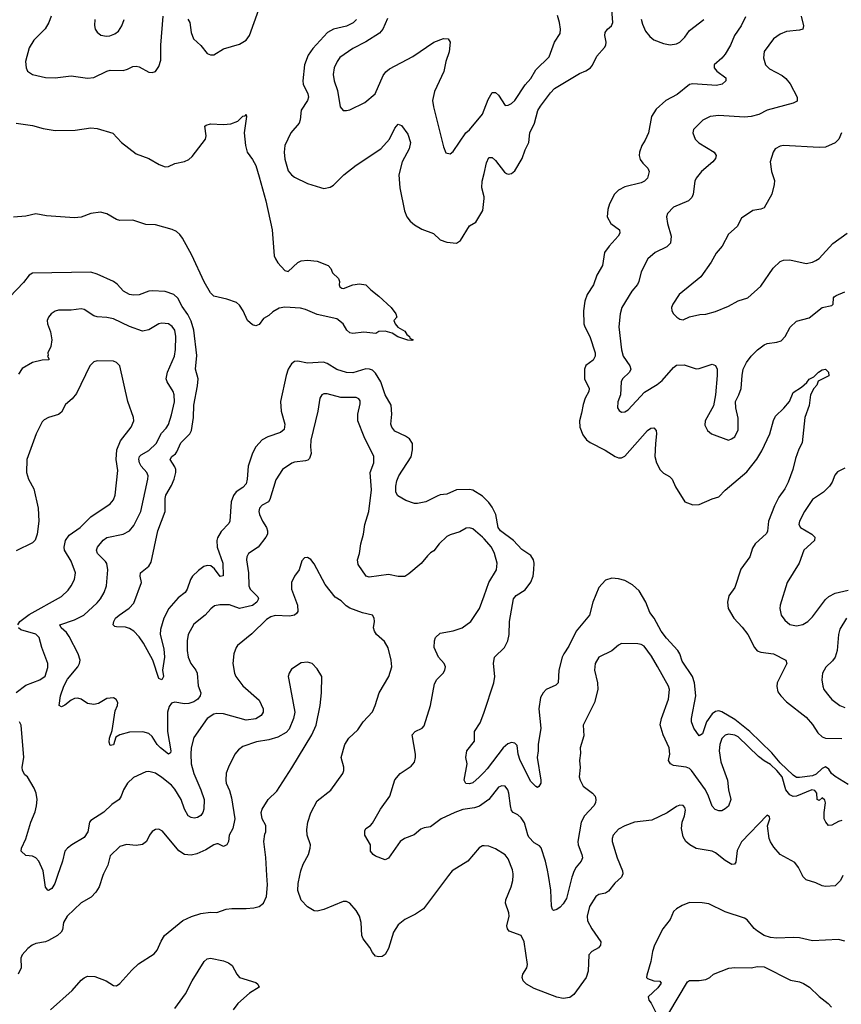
# Model space of a CAD drawing. Header units: inches. Extents: x 2057696 to 2160536, y 827480 to 1016834.
# Tile 78 of 256: x 2127131 to 2132208, y 849205 to 855288. Entities that reach past the tile are written whole.
import ezdxf

# ---------------------------------------------------------------- set-up
doc = ezdxf.new("R2010")
doc.units = ezdxf.units.IN
doc.header["$MEASUREMENT"] = 0
for name, color, linetype in [('C1824', 7, 'Continuous'), ('C1825', 7, 'Continuous'), ('C1834', 7, 'Continuous'), ('C1835', 7, 'Continuous')]:
    doc.layers.add(name, color=color, linetype=linetype)

msp = doc.modelspace()

# ---------------------------------------------------------------- linework, layer by layer
at = {"layer": 'C1824', "color": 5}
for points, elevation in [([(2127645.4, 850000), (2127621.5, 849930), (2127601.7, 849898.3), (2127573.1, 849866.9), (2127510, 849831.1), (2127424.7, 849750), (2127401.7, 849710), (2127394.6, 849665.4), (2127386.7, 849650), (2127364.4, 849630), (2127310, 849598.5), (2127290, 849589.7), (2127230, 849579.7), (2127207.7, 849570), (2127182, 849550), (2127146.8, 849510), (2127137.3, 849490), (2127139.5, 849430), (2127121.3, 849390)], 480), ([(2127365.6, 850000), (2127348.8, 849950), (2127330, 849919.6), (2127310, 849907.6), (2127304, 849910), (2127290, 849928.7), (2127280.9, 850000)], 460), ([(2127321, 849170), (2127455.1, 849290), (2127510, 849353), (2127530, 849368), (2127550, 849378.4), (2127596.2, 849376.2), (2127664.7, 849350), (2127710, 849321), (2127730, 849318.8), (2127750, 849333.4), (2127823.6, 849416.4), (2127865, 849455), (2127962.8, 849517.2), (2127980.4, 849539.6), (2128004.9, 849595.1), (2128026, 849630), (2128138.3, 849721.7), (2128192, 849748), (2128250, 849766.5), (2128310, 849773.7), (2128350, 849772.7), (2128407.8, 849792.2), (2128442.5, 849797.5), (2128530, 849795.6), (2128578.6, 849801.4), (2128610, 849808), (2128638, 849830), (2128655.8, 849870), (2128662.3, 849942.3), (2128658.9, 850000)], 480), ([(2129780.9, 850000), (2129625.3, 849794.7), (2129577.5, 849762.5), (2129510, 849728.1), (2129470, 849696.2), (2129441.7, 849650), (2129410, 849549), (2129390, 849512.7), (2129370, 849500.9), (2129350, 849497), (2129330, 849502.9), (2129310, 849524.5), (2129294.9, 849554.9), (2129252.3, 849610), (2129244.8, 849630), (2129241.5, 849710), (2129231.6, 849750), (2129210, 849784.7), (2129170, 849829.6), (2129150, 849840.5), (2129130, 849839.7), (2129010, 849789.7), (2128970, 849779.7), (2128950, 849783), (2128910, 849806.6), (2128870, 849847.6), (2128850, 849908.7), (2128850.9, 849950), (2128861.2, 850000)], 460), ([(2128090, 849178), (2128154.8, 849270), (2128195.8, 849350), (2128271, 849469), (2128290, 849486), (2128310, 849490.4), (2128390, 849472.2), (2128421.7, 849461.7), (2128444.8, 849444.8), (2128472.4, 849390), (2128490.2, 849370.2), (2128590, 849339.1), (2128602.8, 849330), (2128611, 849310), (2128550, 849273.3), (2128479.6, 849210), (2128449.2, 849170)], 460)]:
    msp.add_lwpolyline(points, dxfattribs=dict(at, elevation=elevation))
at = {"layer": 'C1825', "color": 5}
for points, elevation in [([(2128170.7, 855290.7), (2128182.9, 855270), (2128190.2, 855210), (2128204.7, 855170), (2128249.4, 855129.4), (2128290, 855080.4), (2128310, 855070.4), (2128330, 855072), (2128390, 855108.8), (2128490, 855136.2), (2128530, 855162.8), (2128550, 855190.3), (2128608.5, 855351.5)], 420), ([(2127326.5, 855310), (2127310.2, 855270), (2127288, 855232), (2127218.3, 855161.7), (2127190, 855115.1), (2127166.7, 855030), (2127170.2, 854990.2), (2127180.3, 854970), (2127209.3, 854949.3), (2127290, 854930.2), (2127349.5, 854929.5), (2127450, 854941.1), (2127550, 854926.7), (2127590, 854932.1), (2127670, 854971), (2127690, 854975.5), (2127770, 854974.4), (2127798, 854982), (2127830, 854999.5), (2127850, 855001.1), (2127870, 854996.5), (2127930, 854964.9), (2127950, 854962.4), (2127970, 854968.2), (2127990, 854999.1), (2128002.2, 855037.8), (2128003.6, 855130), (2128017.9, 855310)], 420), ([(2127594.9, 855290), (2127593.2, 855253.2), (2127597.3, 855230), (2127610, 855211), (2127633, 855193), (2127666.4, 855186.4), (2127688.4, 855188.4), (2127719.5, 855200.5), (2127742, 855218), (2127762.9, 855250), (2127777, 855290)], 440), ([(2129211.8, 855290), (2129190.9, 855269.1), (2129150, 855248.2), (2129069.6, 855230.4), (2129033.4, 855210), (2128942.9, 855110), (2128913.7, 855070), (2128891, 855010), (2128879.7, 854910), (2128882.3, 854890), (2128912.3, 854830), (2128915.8, 854810), (2128908.9, 854790), (2128871.2, 854730), (2128863.6, 854670), (2128856.9, 854650), (2128806.4, 854590), (2128770.2, 854510), (2128765.4, 854470), (2128770, 854426.8), (2128790, 854354.4), (2128810, 854330.3), (2128830, 854315.8), (2128910, 854276.4), (2128990, 854250.5), (2129010, 854245.5), (2129050, 854253.4), (2129070, 854264.9), (2129134, 854330), (2129209.8, 854390.3), (2129363, 854490), (2129416.4, 854550), (2129450, 854618.8), (2129470, 854642.8), (2129490, 854634.8), (2129530, 854580.5), (2129545.5, 854530), (2129536.8, 854490), (2129493.7, 854410), (2129473, 854330), (2129479.2, 854250), (2129508, 854108), (2129522.4, 854070), (2129543, 854043), (2129570, 854020.3), (2129614.8, 853994.8), (2129687.8, 853967.8), (2129730, 853928.2), (2129770, 853914.4), (2129830, 853906.7), (2129855.5, 853924.5), (2129910, 854015.5), (2129950, 854036.3), (2129992.9, 854110), (2130000, 854183.1)], 420), ([(2129403.9, 855296.1), (2129375.6, 855230), (2129354.8, 855205.2), (2129270, 855152.4), (2129190, 855111.1), (2129110, 855055.1), (2129092.2, 855030), (2129073.7, 854990), (2129067.7, 854950), (2129074, 854910), (2129094.9, 854850), (2129110.4, 854750), (2129130, 854728.2), (2129150, 854727), (2129170, 854732), (2129263.3, 854776.7), (2129327.3, 854830), (2129376.1, 854943.9), (2129393.7, 854966.3), (2129415.9, 854984.1), (2129559.2, 855060.8), (2129690, 855148.7), (2129750, 855172.2), (2129778, 855170), (2129790.4, 855150.4), (2129783.7, 855090), (2129764.2, 855030), (2129752.3, 854967.7), (2129694.5, 854845.5), (2129682, 854790), (2129687, 854750), (2129750, 854502), (2129764.9, 854464.9), (2129790, 854458.8), (2129810, 854474.8), (2129887.3, 854590), (2129910, 854608), (2129990, 854705.3), (2130000, 854730.8)], 440), ([(2127110, 854649.3), (2127210, 854635.5), (2127276.1, 854616.1), (2127350, 854602.9), (2127473.4, 854606.6), (2127570, 854620.3), (2127610, 854615.8), (2127706.5, 854586.5), (2127760.9, 854530), (2127850, 854460.3), (2127930, 854431), (2127993.1, 854393.1), (2128030, 854379.2), (2128050, 854382.2), (2128090, 854399.4), (2128150, 854411.9), (2128175.2, 854424.8), (2128196.8, 854443.2), (2128279, 854550), (2128283.4, 854570), (2128275.1, 854630), (2128282.4, 854637.6), (2128310, 854644.6), (2128390, 854640.1), (2128435.7, 854644.3), (2128478.5, 854661.5), (2128510, 854693), (2128525.2, 854694.8), (2128530, 854702), (2128532.7, 854690), (2128518.8, 854590), (2128525.5, 854510), (2128537.1, 854470), (2128570, 854424.4), (2128590, 854387.7), (2128610, 854318), (2128650.9, 854169.1), (2128691.7, 853990), (2128704.2, 853830), (2128710.7, 853810), (2128726.5, 853786.5), (2128770, 853738.9), (2128790, 853732.2), (2128850, 853788.8), (2128870, 853798.8), (2128910, 853803.5), (2128970, 853796.5), (2129037.3, 853770), (2129054, 853750), (2129063.4, 853723.4), (2129101, 853690), (2129106.8, 853670), (2129104, 853650), (2129110, 853638), (2129122, 853630), (2129132.5, 853627.5), (2129190, 853651), (2129230, 853656), (2129270, 853651), (2129299.8, 853619.8), (2129350, 853581), (2129426, 853510), (2129456, 853470), (2129462, 853450), (2129442, 853430), (2129451, 853410), (2129468.4, 853388.4), (2129510, 853363.8), (2129523.4, 853343.4), (2129538.8, 853330), (2129541.4, 853321.4), (2129562, 853310), (2129554.8, 853305.2), (2129530, 853307.3), (2129468, 853328), (2129431.8, 853351.8), (2129390, 853363.7), (2129350, 853362), (2129330.6, 853349.4), (2129257.2, 853357.2), (2129190.2, 853349.8), (2129170, 853353.2), (2129153.2, 853370), (2129129.6, 853409.6), (2129090, 853439.3), (2128970, 853467.3), (2128898, 853498), (2128865.7, 853505.7), (2128768.8, 853511.2), (2128734.5, 853505.5), (2128696, 853484), (2128670, 853461.2), (2128638, 853442), (2128610, 853404), (2128590, 853397.2), (2128570, 853402.7), (2128539.3, 853430), (2128512.7, 853490), (2128490, 853524), (2128470, 853541.2), (2128410, 853561.2), (2128330, 853579.3), (2128310, 853600.7), (2128270, 853669.6), (2128194, 853833.9), (2128137.6, 853937.6), (2128120.2, 853960.2), (2128099.1, 853979.1), (2128072.5, 853992.5), (2127970, 854021.3), (2127910, 854022.9), (2127830, 854050.5), (2127750, 854047.5), (2127730, 854053.3), (2127670, 854088.7), (2127630, 854098.6), (2127570, 854091.4), (2127510, 854068.8), (2127470, 854063.8), (2127296.8, 854076.8), (2127230, 854087.8), (2127170, 854075), (2127091.8, 854068.2)], 380), ([(2130000, 854192.9), (2129987, 854250), (2129988.4, 854290), (2130000, 854338.8)], 420), ([(2130000, 852334), (2129990, 852343.9), (2129930, 852380.5), (2129910, 852386.3), (2129830, 852382.6), (2129770, 852357.6), (2129730, 852352.7), (2129710, 852345), (2129640.4, 852310), (2129590, 852298.2), (2129570, 852299.6), (2129517.8, 852317.8), (2129467.1, 852347.1), (2129455, 852370), (2129454.5, 852405.5), (2129460.6, 852439.4), (2129472.8, 852470), (2129550, 852586.4), (2129558.2, 852630), (2129558, 852670), (2129538.9, 852698.9), (2129514.9, 852714.9), (2129450, 852745.3), (2129429.9, 852769.9), (2129424.2, 852790), (2129430.6, 852850), (2129426.4, 852906.4), (2129389.9, 852969.9), (2129363.4, 853050), (2129330, 853105.1), (2129310, 853123.1), (2129292, 853130), (2129270, 853130.6), (2129190, 853106.3), (2129150, 853108.4), (2129090, 853127.5), (2129030, 853163.7), (2129008.7, 853171.3), (2128910, 853166.8), (2128850, 853178.3), (2128830, 853176.3), (2128810, 853161.6), (2128790.9, 853129.1), (2128777.4, 853090), (2128742.6, 852930), (2128746, 852870), (2128768.3, 852790), (2128764.2, 852755.8), (2128743.3, 852736.7), (2128664.9, 852710), (2128630, 852693), (2128591.1, 852650), (2128569.3, 852610), (2128542, 852530), (2128537.5, 852450), (2128530, 852420.7), (2128510, 852397.1), (2128468.5, 852371.5), (2128451.3, 852348.7), (2128436.8, 852310), (2128429.1, 852190), (2128424.1, 852175.9), (2128375, 852125), (2128352.9, 852087.1), (2128348.6, 852070), (2128352.1, 852030), (2128386.1, 851930), (2128387.9, 851852.1), (2128370, 851848.3), (2128334.5, 851894.5), (2128312.9, 851912.9), (2128290, 851916.8), (2128269.6, 851910.4), (2128234.9, 851885.1), (2128199.7, 851850), (2128187, 851830), (2128165.8, 851770), (2128154.4, 851750), (2128110, 851716.5), (2128051.7, 851650), (2128021.4, 851590), (2128000.3, 851519.7), (2127999.3, 851490), (2128021.8, 851401.8), (2128026, 851350), (2128014.3, 851270), (2128019.3, 851230), (2128010, 851209.6), (2127990, 851217.2), (2127954.5, 851330), (2127896.9, 851436.9), (2127870, 851475.6), (2127836, 851510), (2127810, 851526.8), (2127784.5, 851535.5), (2127730, 851536.2), (2127719.3, 851539.3), (2127709.6, 851550), (2127713, 851570), (2127724, 851590), (2127745.1, 851610), (2127807.5, 851652.5), (2127836.2, 851683.8), (2127884.2, 851810), (2127876.4, 851850), (2127878, 851870), (2127928.5, 851911.5), (2127944.2, 851935.7), (2127983.6, 852130), (2128029.9, 852250), (2128029.9, 852330), (2128034.7, 852350), (2128070, 852410.2), (2128086.3, 852450), (2128096.2, 852490), (2128095.9, 852510), (2128090, 852525.1), (2128059.8, 852570), (2128071.2, 852590), (2128094.2, 852605.8), (2128102.5, 852617.5), (2128127, 852673), (2128183.1, 852730), (2128193.6, 852750), (2128204, 852830), (2128206.4, 852906.4), (2128230, 853026.8), (2128233.8, 853070), (2128218.1, 853130), (2128225.9, 853214.1), (2128206.2, 853370), (2128190, 853425.4), (2128170, 853466.6), (2128135.7, 853515.7), (2128108, 853568), (2128084.2, 853590), (2128030, 853607.9), (2127950, 853613.6), (2127929.3, 853610.7), (2127870, 853588.7), (2127834.3, 853585.7), (2127809.8, 853589.8), (2127772.8, 853610), (2127734.2, 853654.2), (2127710, 853671.1), (2127610, 853716.4), (2127570, 853727.9), (2127210, 853721.6), (2127190, 853709.6), (2127154.7, 853665.3), (2127070, 853575.4)], 420), ([(2130000, 852080.3), (2129991, 852090), (2129947.9, 852127.9), (2129930, 852142), (2129910, 852148.8), (2129890, 852145.8), (2129850, 852123.1), (2129790, 852106), (2129770, 852094.3), (2129723.7, 852050), (2129690, 852006), (2129670, 851995.1), (2129650, 851975.1), (2129611.2, 851928.8), (2129535.5, 851864.5), (2129510, 851848.5), (2129470, 851846.9), (2129410, 851859.7), (2129290, 851843.1), (2129270.9, 851850.9), (2129221.8, 851921.8), (2129219.1, 851950), (2129229.7, 851990), (2129238, 852050), (2129256.4, 852110), (2129263.5, 852170), (2129287.8, 852250), (2129304, 852383.9), (2129295.6, 852490), (2129319.2, 852550), (2129318.8, 852590), (2129259.1, 852710), (2129221.3, 852810), (2129220.4, 852850), (2129235, 852915), (2129233.8, 852933.8), (2129226.6, 852946.6), (2129210, 852954.8), (2129114.4, 852954.4), (2129030, 852977.4), (2129010, 852976.9), (2128997.3, 852970), (2128984.9, 852950), (2128973.4, 852870), (2128930.2, 852690), (2128927.9, 852650), (2128931.6, 852608.4), (2128922.3, 852577.7), (2128912.3, 852567.7), (2128897.4, 852562.6), (2128830, 852554.5), (2128812, 852547.9), (2128754.4, 852510), (2128714.4, 852445.6), (2128677, 852323), (2128668.2, 852310), (2128630, 852289.6), (2128612.2, 852270), (2128608.8, 852250), (2128611.8, 852230), (2128630.3, 852190), (2128655.6, 852150), (2128663.2, 852130), (2128662.3, 852110), (2128651.8, 852090), (2128604, 852030), (2128544.9, 851990), (2128534.4, 851970), (2128532.7, 851950), (2128544.5, 851870), (2128546.8, 851790), (2128554.2, 851770), (2128602.8, 851722.8), (2128606.7, 851710), (2128597, 851690), (2128570, 851668.1), (2128490, 851650.5), (2128427.6, 851672.4), (2128367.7, 851672.3), (2128334.3, 851665.7), (2128311.1, 851648.9), (2128276.5, 851610), (2128206.4, 851553.6), (2128172.7, 851490), (2128165.4, 851450), (2128165.8, 851390), (2128171.3, 851350), (2128187.7, 851310), (2128218.6, 851270), (2128227.7, 851250), (2128233, 851173), (2128250.3, 851130), (2128246.5, 851110), (2128231.1, 851090), (2128207.1, 851072.9), (2128176.4, 851063.7), (2128150, 851061.9), (2128090, 851071.8), (2128070, 851064.4), (2128055.1, 851044.9), (2128043.8, 851010), (2128043.6, 850890), (2128064, 850770), (2128062.5, 850757.5), (2128050, 850749.7), (2128001, 850790), (2127981, 850810), (2127950, 850860.3), (2127930, 850878.7), (2127891.1, 850888.9), (2127810, 850885.1), (2127750, 850869.7), (2127725.3, 850854.7), (2127710, 850808.3), (2127690, 850804.5), (2127683.5, 850823.5), (2127685.1, 850850), (2127703.1, 850896.9), (2127721.8, 851018.2), (2127735.1, 851050), (2127737.4, 851070), (2127727.9, 851087.9), (2127710, 851097.6), (2127670, 851095.1), (2127617.3, 851062.7), (2127590, 851058), (2127550, 851064.2), (2127510.8, 851090.8), (2127490, 851095.6), (2127470, 851093.1), (2127450, 851083.5), (2127410, 851053.3), (2127390, 851043.6), (2127374, 851050), (2127383.1, 851110), (2127403.9, 851170), (2127427.3, 851212.7), (2127489.8, 851290), (2127500.5, 851310), (2127504.4, 851330), (2127492.9, 851370), (2127437.6, 851477.6), (2127421, 851501), (2127386.6, 851530), (2127378.4, 851550), (2127470, 851581), (2127528.2, 851610), (2127610, 851685.2), (2127629.8, 851710), (2127653.1, 851750), (2127666.8, 851790), (2127674.8, 851890), (2127669.1, 851929.1), (2127661.5, 851941.5), (2127611, 851990), (2127605.3, 852010), (2127612.3, 852030), (2127647, 852073), (2127670, 852089.2), (2127770, 852110.2), (2127809.9, 852130.1), (2127836, 852164), (2127879.3, 852250), (2127923.5, 852450), (2127924.1, 852470), (2127916.4, 852490), (2127881.7, 852530), (2127870.6, 852550), (2127866.5, 852573.5), (2127870.6, 852589.4), (2127880.9, 852599.1), (2127930, 852627), (2127975.2, 852670), (2128007.1, 852732.9), (2128035.8, 852764.2), (2128050, 852787.2), (2128070, 852846), (2128086.6, 852926.6), (2128085.8, 852970), (2128080.3, 852990), (2128042.3, 853050), (2128036, 853070), (2128043.9, 853110), (2128088.1, 853210), (2128093.7, 853250), (2128095.9, 853330), (2128089.1, 853370), (2128073.2, 853393.2), (2128050, 853408.2), (2128010, 853413.5), (2127990, 853409.8), (2127930, 853371.2), (2127890, 853364.7), (2127810, 853392.8), (2127710, 853439.8), (2127670, 853448.6), (2127610, 853452.6), (2127590, 853458.9), (2127530, 853497.4), (2127510, 853502), (2127450, 853492.6), (2127370, 853492.8), (2127350, 853487.6), (2127325.5, 853470), (2127308.5, 853450), (2127300.4, 853430), (2127302.4, 853410), (2127320.7, 853360.7), (2127329.2, 853310), (2127324.4, 853270), (2127305.5, 853230), (2127306, 853214), (2127302, 853210), (2127313.4, 853190), (2127310, 853186), (2127270, 853184.5), (2127210, 853169.7), (2127147.3, 853132.7), (2127122.8, 853097.1)], 440), ([(2127119.2, 851550), (2127132.8, 851570), (2127190, 851613.7), (2127390, 851724.4), (2127430, 851763.1), (2127449.7, 851790), (2127469.7, 851830), (2127476.4, 851870), (2127450, 851942), (2127408.7, 852010), (2127405, 852030), (2127413.8, 852070), (2127437.2, 852102.8), (2127504.4, 852150), (2127570, 852216.9), (2127690, 852296.5), (2127710, 852322.4), (2127720.8, 852350), (2127737, 852503), (2127727.1, 852570), (2127731.9, 852630), (2127753.8, 852686.2), (2127820.7, 852770), (2127836, 852810), (2127835.1, 852830), (2127799.7, 852930), (2127749.3, 853150), (2127730, 853169.3), (2127710, 853178), (2127610, 853180.4), (2127590, 853174), (2127564.9, 853150), (2127481.5, 852978.5), (2127454.4, 852945.6), (2127414.4, 852910), (2127390, 852863.6), (2127371.8, 852848.2), (2127310, 852830.9), (2127283.1, 852816.9), (2127270, 852802.9), (2127233.8, 852730), (2127175.6, 852570), (2127173.4, 852490), (2127186, 852450), (2127217.4, 852390), (2127244.6, 852270), (2127249.4, 852190), (2127239.7, 852110), (2127226.8, 852073.2), (2127210, 852055.4), (2127110, 852006.2)], 460), ([(2128861.2, 850000), (2128867.4, 850030), (2128882.3, 850070), (2128915.1, 850130), (2128926, 850170), (2128927.1, 850190), (2128907.6, 850250), (2128904.9, 850284.9), (2128911.7, 850330), (2128930, 850388), (2128970, 850461.3), (2129052.8, 850527.2), (2129126.9, 850630), (2129134, 850650), (2129133.6, 850670), (2129118.4, 850730), (2129139.5, 850810), (2129164.7, 850850), (2129219.7, 850900.3), (2129254, 850950), (2129310, 851010.7), (2129328, 851050), (2129351.2, 851128.8), (2129410.9, 851229.1), (2129429.7, 851290.4), (2129426.3, 851330), (2129407.8, 851407.8), (2129385.4, 851445.4), (2129336, 851490), (2129322.9, 851510), (2129317.6, 851530), (2129323.6, 851570), (2129322, 851590), (2129310, 851609.2), (2129250, 851623.1), (2129171.3, 851651.3), (2129147.4, 851667.4), (2129117.4, 851697.4), (2129081, 851721), (2129018, 851798), (2128950, 851925.2), (2128930, 851953.2), (2128910, 851965.2), (2128890, 851964), (2128875.2, 851944.8), (2128857.3, 851890), (2128829.1, 851850.9), (2128810.3, 851810), (2128810.3, 851770), (2128848, 851670), (2128848.7, 851631.3), (2128841.3, 851618.7), (2128830, 851609.6), (2128797.6, 851602.4), (2128710, 851606.6), (2128682, 851598), (2128657, 851583), (2128566.2, 851493.8), (2128477.4, 851422.6), (2128468.2, 851410), (2128453.7, 851370), (2128448.8, 851311.2), (2128458.3, 851250), (2128466.3, 851230), (2128510, 851172.9), (2128610, 851083.7), (2128635.6, 851030), (2128634.6, 851010), (2128623.7, 850990), (2128590.7, 850969.3), (2128530, 850961), (2128390, 850999), (2128350, 851001.6), (2128330, 850996.8), (2128288.9, 850970), (2128207, 850853), (2128191, 850789), (2128187.9, 850750), (2128191, 850690), (2128208, 850630), (2128251.1, 850530), (2128270.2, 850470), (2128268.9, 850410), (2128262.6, 850390), (2128250, 850371.8), (2128230, 850359.7), (2128210, 850355.3), (2128190, 850358), (2128173, 850370), (2128149.9, 850409.9), (2128129.4, 850470), (2128090, 850533.3), (2128070, 850557.8), (2128010, 850606.9), (2127970, 850633.3), (2127930, 850642.2), (2127910, 850640.9), (2127834.5, 850605.5), (2127797.7, 850570), (2127773.1, 850530), (2127757.7, 850490), (2127744.9, 850470), (2127701.3, 850438.8), (2127650, 850392.6), (2127570, 850341.3), (2127563.2, 850330), (2127551.1, 850270), (2127530, 850235.4), (2127452.7, 850190), (2127426.4, 850170), (2127410.4, 850150), (2127395.8, 850090), (2127365.6, 850000)], 460), ([(2130000, 850448.8), (2129971.7, 850428.3), (2129941.8, 850418.2), (2129870, 850408.4), (2129819.5, 850390), (2129735.8, 850350), (2129670, 850300.5), (2129630, 850295.1), (2129610, 850286.9), (2129567.5, 850252.5), (2129508.7, 850230), (2129481.7, 850210), (2129410, 850107), (2129390, 850097), (2129330, 850119.6), (2129315.1, 850130), (2129299.5, 850150), (2129299.5, 850190), (2129263.6, 850250), (2129262.7, 850277.3), (2129269.3, 850290), (2129298, 850310), (2129310, 850324), (2129359.7, 850410), (2129419.1, 850490), (2129450, 850590.6), (2129482.9, 850630), (2129550, 850676.4), (2129570, 850700.7), (2129577.4, 850730), (2129575.8, 850750), (2129555.8, 850870), (2129574.5, 850890), (2129618.7, 850910), (2129630, 850925.5), (2129669.6, 851050), (2129694.5, 851185.5), (2129708.4, 851211.6), (2129746.6, 851250), (2129758.4, 851270), (2129762.9, 851290), (2129754, 851310), (2129718.4, 851350), (2129691.8, 851410), (2129694, 851450), (2129700.7, 851470), (2129730, 851497), (2129810, 851512.6), (2129864.5, 851530), (2129918.7, 851570), (2129971.6, 851650), (2130000, 851728.1)], 440), ([(2127110, 851130.2), (2127170, 851175.8), (2127255.1, 851210), (2127288.5, 851231.4), (2127305.4, 851285.4), (2127305.1, 851310), (2127267.4, 851410), (2127250.8, 851470), (2127230, 851492.4), (2127139.1, 851519.1), (2127123.9, 851530)], 460), ([(2128658.9, 850000), (2128652.3, 850112.2), (2128640.5, 850210), (2128645.1, 850254.9), (2128651.8, 850270), (2128652.3, 850310), (2128628.7, 850350), (2128623.7, 850390), (2128629.6, 850410), (2128666, 850470), (2128719.3, 850520.7), (2128813.5, 850666.5), (2128935.6, 850870), (2128963, 850930), (2128986.6, 851050), (2128995.4, 851130), (2128997.6, 851230), (2128970, 851277.2), (2128937.2, 851310), (2128910, 851319.5), (2128870, 851314.5), (2128810, 851275.1), (2128795.5, 851250), (2128790.5, 851230), (2128793, 851210), (2128831.6, 851010), (2128822, 850970), (2128796.3, 850903.7), (2128776.8, 850883.2), (2128725.8, 850854.2), (2128670, 850838.9), (2128593.9, 850826.1), (2128510, 850797.4), (2128483.7, 850776.3), (2128461.3, 850750), (2128420.4, 850670), (2128407.8, 850632.2), (2128404.9, 850590), (2128407.7, 850570), (2128426.6, 850526.6), (2128440.2, 850480.2), (2128460.4, 850350), (2128448.5, 850291.5), (2128424.7, 850250), (2128421, 850210), (2128410.6, 850190), (2128390, 850179), (2128356.5, 850196.5), (2128350, 850196), (2128330, 850189.5), (2128280.7, 850159.3), (2128226.5, 850133.5), (2128190, 850125.6), (2128150.2, 850129.7), (2128113.6, 850153.6), (2128014.1, 850274.1), (2127990, 850287.3), (2127970, 850284.5), (2127950, 850272.7), (2127933, 850250), (2127914.4, 850210), (2127890, 850193), (2127850, 850185.7), (2127790, 850191.3), (2127750, 850178.7), (2127690, 850122), (2127676, 850063.9), (2127648.9, 850010), (2127645.4, 850000)], 480), ([(2130000, 850639.1), (2129970, 850607.6), (2129930, 850573), (2129910, 850566), (2129888.5, 850568.5), (2129877, 850590), (2129896, 850690), (2129887.6, 850730), (2129894, 850770), (2129941.6, 850830), (2129940.5, 850890), (2129975.5, 850944.5), (2129986.9, 850970), (2130000, 851008.9)], 420), ([(2127280.9, 850000), (2127277, 850030), (2127250, 850088.1), (2127229.8, 850109.8), (2127210, 850119.1), (2127170, 850124), (2127140.5, 850150), (2127141.3, 850170), (2127170, 850228), (2127198.9, 850330), (2127226.1, 850393.9), (2127235.3, 850430), (2127238.7, 850470), (2127232.6, 850510), (2127219.8, 850539.7), (2127179, 850610), (2127163.3, 850623.3), (2127148.3, 850648.3), (2127146.9, 850670), (2127156.5, 850730), (2127139.2, 850930), (2127129.9, 850950)], 460), ([(2130000, 850182.9), (2129990, 850183.7), (2129970, 850172.3), (2129900.5, 850090), (2129803.7, 850030), (2129780.9, 850000)], 460)]:
    msp.add_lwpolyline(points, dxfattribs=dict(at, elevation=elevation))
at = {"layer": 'C1834', "color": 5}
for points, elevation in [([(2130852.8, 850000), (2130849, 849991), (2130807.3, 849952.7), (2130770, 849902.7), (2130750, 849892), (2130710, 849883.6), (2130690, 849871.6), (2130651.6, 849808.4), (2130637.2, 849750), (2130640.2, 849720.2), (2130665.3, 849670), (2130722.4, 849590), (2130720.4, 849570), (2130706.5, 849553.5), (2130666, 849530), (2130646.7, 849510), (2130644, 849410), (2130630.3, 849370), (2130554, 849266), (2130530, 849247.6), (2130490, 849241.2), (2130450, 849247.7), (2130310, 849302.6), (2130262.9, 849330), (2130241.3, 849350), (2130235.1, 849370), (2130239.6, 849390), (2130265.6, 849430), (2130267.8, 849450), (2130248.3, 849590), (2130229.8, 849629.8), (2130156, 849656), (2130144.8, 849670), (2130140.4, 849690), (2130155.1, 849750), (2130153.6, 849770), (2130132.8, 849830), (2130134, 849850), (2130167.1, 849930), (2130178.7, 849970), (2130179.5, 850000)], 460), ([(2130546.6, 850000), (2130542.8, 849990), (2130510, 849859.3), (2130490, 849825.6), (2130470, 849805.6), (2130450, 849789.6), (2130430, 849783.7), (2130423.7, 849790), (2130416.2, 849810), (2130413.7, 849910), (2130398.3, 850000)], 440), ([(2132218, 850000), (2132202, 849970), (2132170, 849937), (2132110, 849932.8), (2132090, 849936.9), (2132050, 849956.1), (2131990, 849974), (2131970, 849993.6), (2131967, 850000)], 460), ([(2132230, 849594.5), (2132190, 849604.5), (2132030, 849596.9), (2131950, 849614.5), (2131910, 849617), (2131810, 849612.7), (2131770, 849617), (2131730, 849629.4), (2131690, 849656), (2131670, 849673.2), (2131626.5, 849726.5), (2131610, 849737.6), (2131490, 849775.1), (2131390, 849825.1), (2131347.7, 849832.3), (2131270, 849832.7), (2131224.4, 849815.6), (2131190, 849795.1), (2131170, 849777), (2131150, 849729.2), (2131104.4, 849670), (2131052.7, 849570), (2131040.4, 849530), (2131030.4, 849470), (2131005.2, 849385.2), (2131004.9, 849370), (2131010, 849364.9), (2131050, 849350.3), (2131087.1, 849347.1), (2131094.8, 849334.8), (2131073.8, 849306.2), (2131013.4, 849250), (2131018.8, 849230), (2131032.3, 849212.3), (2131063.8, 849150)], 480), ([(2131142, 849150), (2131256.4, 849343.6), (2131270, 849352), (2131330, 849350.7), (2131370, 849357.3), (2131395.3, 849370), (2131418, 849390), (2131512.9, 849427.1), (2131550, 849432.2), (2131650, 849430.4), (2131690, 849437.4), (2131730, 849436.9), (2131893.7, 849353.7), (2131950, 849343.1), (2131973.9, 849333.9), (2132010.5, 849310), (2132070, 849253.4), (2132126.8, 849210), (2132147.1, 849187.1)], 480)]:
    msp.add_lwpolyline(points, dxfattribs=dict(at, elevation=elevation))
at = {"layer": 'C1835', "color": 5}
for points, elevation in [([(2130000, 854338.8), (2130015.6, 854404.4), (2130030, 854437.3), (2130050, 854436.4), (2130070, 854418.9), (2130126.6, 854346.6), (2130138.6, 854338.6), (2130150, 854333.4), (2130170, 854337.6), (2130190, 854354.7), (2130236.1, 854430), (2130255, 854485), (2130277.6, 854530), (2130282.8, 854590), (2130312.1, 854650), (2130333.5, 854726.5), (2130350, 854754.7), (2130410, 854836.5), (2130436.1, 854863.9), (2130590, 854955.5), (2130630, 854972.6), (2130657.4, 854990), (2130670, 855006.4), (2130697.5, 855062.5), (2130744.5, 855115.5), (2130752.8, 855130), (2130754.3, 855150), (2130746.9, 855190), (2130747.8, 855210), (2130762, 855230), (2130787.6, 855250), (2130795.1, 855270), (2130776.5, 855510)], 420), ([(2130000, 854730.8), (2130025.1, 854794.9), (2130050, 854838), (2130070, 854838), (2130090, 854822.8), (2130130, 854759.1), (2130150, 854759.3), (2130170, 854770.4), (2130190, 854788.4), (2130253.8, 854886.2), (2130290, 854925.7), (2130320.9, 854979.1), (2130402, 855058), (2130434.7, 855150), (2130470, 855204), (2130471.9, 855230), (2130467, 855270), (2130454.8, 855314.8)], 440), ([(2131614.7, 855305.3), (2131588.8, 855250), (2131547, 855190), (2131522.7, 855130), (2131490, 855075.6), (2131470, 855051.5), (2131423, 855010), (2131423, 854990), (2131439.1, 854970), (2131494.8, 854930), (2131494.8, 854910), (2131470.7, 854890), (2131437.3, 854882.7), (2131290, 854892.7), (2131270, 854887.6), (2131193.3, 854826.7), (2131124.4, 854790), (2131064.6, 854735.4), (2131033.9, 854690), (2131016.8, 854590), (2130996.2, 854543.8), (2130975, 854510), (2130960.2, 854470), (2130958.6, 854450), (2130964.7, 854424.7), (2130981, 854401), (2131012.2, 854370), (2131020.3, 854350), (2131010.3, 854310), (2130992.4, 854290), (2130970, 854279.8), (2130870, 854256), (2130830, 854235.8), (2130807, 854210), (2130775.3, 854150), (2130764.6, 854115.4), (2130761.3, 854070), (2130784.4, 854030), (2130836.4, 853990), (2130838.3, 853970), (2130827.9, 853950), (2130773.6, 853890), (2130745.2, 853850), (2130731.8, 853770), (2130696.9, 853710), (2130676.5, 853650), (2130638, 853590), (2130623.2, 853550), (2130614, 853490), (2130617.2, 853410), (2130622.6, 853390), (2130653.2, 853330), (2130687.6, 853230), (2130686.2, 853210), (2130674.4, 853185.6), (2130630, 853152.4), (2130621, 853130), (2130621.3, 853070), (2130650.2, 853010), (2130648.2, 852990), (2130624.6, 852950), (2130611.8, 852910), (2130603.1, 852856.9), (2130589.2, 852810), (2130592.3, 852770), (2130610, 852722.4), (2130632.5, 852692.5), (2130654.9, 852674.9), (2130748.5, 852628.5), (2130810, 852590.2), (2130830, 852581.7), (2130850, 852581.1), (2130870, 852592), (2131010, 852750.3), (2131030, 852763.8), (2131050, 852767.3), (2131063, 852750), (2131066.7, 852730), (2131058.6, 852670), (2131055.6, 852590), (2131065.4, 852550), (2131087.9, 852507.9), (2131110, 852486.4), (2131145.5, 852465.5), (2131162, 852450), (2131182.9, 852402.9), (2131241.6, 852310), (2131290, 852290.2), (2131330, 852293.2), (2131410, 852327.8), (2131450, 852340.2), (2131490, 852382), (2131624.8, 852495.2), (2131686.2, 852573.8), (2131716.1, 852623.9), (2131765.6, 852730), (2131788, 852812), (2131801, 852839), (2131852.3, 852887.7), (2131888.3, 852930), (2131910, 852985.5), (2131962.5, 853017.5), (2131994, 853046), (2132010, 853067.7), (2132037.5, 853082.5), (2132067, 853110), (2132090, 853125.3), (2132110.4, 853130), (2132128, 853110), (2132130, 853087), (2132065.3, 853054.7), (2132055.5, 853030), (2132037.3, 853010), (2132018, 852970), (2132010, 852904), (2131981.7, 852830), (2131965.3, 852674.7), (2131944.8, 852635.2), (2131923.6, 852576.4), (2131908.9, 852510), (2131879.3, 852430), (2131859.7, 852390), (2131822, 852338), (2131795.1, 852284.9), (2131758.8, 852190), (2131751.6, 852128.4), (2131745.7, 852114.3), (2131675.5, 852050), (2131658, 852022), (2131642, 851970), (2131587.2, 851892.8), (2131550, 851779.3), (2131511.9, 851728.1), (2131504.2, 851690), (2131509, 851650), (2131544.6, 851590), (2131595.6, 851535.6), (2131630.3, 851490), (2131670.4, 851410), (2131687.7, 851387.8), (2131710, 851380.3), (2131789.1, 851369.1), (2131864, 851330), (2131870.4, 851310), (2131812.2, 851190), (2131808.3, 851168.3), (2131816.1, 851136.1), (2131833.6, 851110), (2131870, 851073.4), (2131990, 850979.5), (2132030, 850933.7), (2132062.5, 850882.5), (2132090, 850856.5), (2132110, 850849), (2132210, 850846.7)], 420), ([(2131960.3, 855310), (2131973.7, 855250), (2131970.2, 855229.7), (2131950, 855222.6), (2131870, 855216.2), (2131830, 855199.8), (2131788.9, 855170), (2131730, 855092.7), (2131727.4, 855052.6), (2131738.5, 855010), (2131763.8, 854983.8), (2131843.1, 854943.1), (2131865.3, 854925.3), (2131891.3, 854891.3), (2131934.9, 854810), (2131934.8, 854785.2), (2131910, 854772.6), (2131750, 854729.6), (2131697.4, 854702.6), (2131651.3, 854690), (2131610, 854686), (2131450, 854695.6), (2131398, 854690), (2131352.1, 854667.9), (2131294.8, 854610), (2131290.8, 854590), (2131304.9, 854550), (2131326.5, 854526.5), (2131421.3, 854470), (2131434, 854450), (2131430.4, 854430), (2131414, 854410), (2131344, 854350), (2131311.8, 854310), (2131302.6, 854290), (2131293.1, 854210), (2131284.9, 854190), (2131263, 854170), (2131170.4, 854130), (2131133, 854090), (2131128.4, 854070), (2131133.4, 854030), (2131156.5, 853950), (2131151.7, 853908.3), (2131130, 853884.4), (2131057.1, 853850), (2131012, 853810), (2130970.3, 853730), (2130957.3, 853670), (2130948.5, 853651.5), (2130913.1, 853610), (2130851.5, 853510), (2130840.8, 853470), (2130832.6, 853390), (2130849.3, 853249.3), (2130859.6, 853210), (2130901.5, 853150), (2130906.3, 853130), (2130898, 853110), (2130856.4, 853070), (2130847, 853050), (2130843.7, 852970), (2130826.4, 852926.4), (2130825.5, 852890), (2130834.4, 852874.4), (2130850, 852863.8), (2130870, 852864.4), (2130890, 852877.6), (2130992.6, 852987.4), (2131070, 853034.2), (2131100.9, 853059.1), (2131170, 853140.3), (2131190, 853154), (2131235.9, 853155.9), (2131310, 853131.9), (2131330, 853133.1), (2131410, 853159.1), (2131430, 853150.7), (2131440.3, 853130), (2131440.9, 853090), (2131430.3, 852969.7), (2131418, 852902), (2131367.3, 852810), (2131364, 852784), (2131381, 852750), (2131404.7, 852730), (2131510, 852691), (2131530, 852698.8), (2131550, 852711), (2131570, 852754), (2131570, 852826), (2131555.8, 852890), (2131553.3, 852930), (2131575.1, 852970), (2131589.6, 853010), (2131594.5, 853090), (2131602, 853130), (2131621.8, 853170), (2131650.8, 853210), (2131690, 853249.3), (2131730, 853278.4), (2131750, 853287.5), (2131810, 853295.2), (2131836.2, 853303.8), (2131860.4, 853330), (2131892.5, 853387.5), (2131930, 853426), (2132010, 853446), (2132089.4, 853510), (2132150, 853522.6), (2132158, 853530), (2132159.6, 853570), (2132164.5, 853575.5), (2132175.8, 853584.2), (2132230, 853606)], 440), ([(2130972, 855292), (2130980, 855260), (2130998, 855218), (2131023.9, 855183.9), (2131050, 855163.1), (2131110, 855141.7), (2131150, 855133.8), (2131190, 855139), (2131210, 855150.3), (2131240, 855180), (2131270, 855221.7), (2131358, 855290)], 420), ([(2132209.3, 854590), (2132191.9, 854550), (2132170, 854528.2), (2132110, 854501.3), (2132070, 854498.3), (2131850, 854511.2), (2131830, 854507.3), (2131799.1, 854490), (2131786, 854470), (2131768.8, 854410), (2131776.5, 854350), (2131795.2, 854295.3), (2131793.4, 854270), (2131778.7, 854210), (2131730, 854125.2), (2131710, 854117.2), (2131662, 854110), (2131590, 854061.2), (2131564.9, 854010), (2131510, 853964), (2131470.5, 853890), (2131434.7, 853845.3), (2131404.4, 853790), (2131340.3, 853699.7), (2131206.4, 853590), (2131166, 853530), (2131159.1, 853510), (2131160.7, 853490), (2131170.5, 853470.5), (2131191, 853450), (2131210, 853437.3), (2131230, 853434), (2131270, 853453), (2131333.8, 853466.2), (2131370, 853468.4), (2131430, 853484.6), (2131510, 853518.4), (2131570, 853550.4), (2131629.6, 853570.4), (2131710, 853642.8), (2131786, 853754), (2131830, 853794.6), (2131850, 853802.8), (2131890, 853803.6), (2131990, 853781.7), (2132030, 853790.3), (2132050, 853800.2), (2132070, 853812.9), (2132155.5, 853904.5), (2132244.7, 853970)], 460), ([(2130000, 854183.1), (2130000.7, 854190), (2130000, 854192.9)], 420), ([(2132230, 852516.5), (2132185, 852495), (2132166.8, 852473.2), (2132150.2, 852430), (2132134.4, 852405.6), (2132098, 852370), (2132030, 852323.1), (2131980.6, 852250), (2131949.2, 852190), (2131945.8, 852170), (2131956, 852150), (2132024.9, 852110), (2132044.4, 852090), (2132043, 852070), (2131975.6, 852010), (2131947.6, 851930), (2131873.1, 851810), (2131829.1, 851670), (2131827.2, 851650), (2131836.5, 851610), (2131857.7, 851577.7), (2131890, 851551.6), (2131930, 851542.4), (2131970, 851551.1), (2132000.9, 851570), (2132030, 851597.8), (2132110, 851706.2), (2132130, 851724.6), (2132170, 851744.2), (2132250, 851762.6)], 440), ([(2130000, 851008.9), (2130061.2, 851190), (2130067, 851230), (2130058.9, 851310), (2130065.1, 851350), (2130126, 851410), (2130146.9, 851450), (2130155.3, 851490), (2130156.8, 851570), (2130182.2, 851710), (2130199.1, 851730), (2130254.1, 851765.9), (2130290, 851813.4), (2130303.1, 851850), (2130308.7, 851890), (2130309.8, 851930), (2130304.8, 851950), (2130290, 851978.7), (2130234.5, 852014.5), (2130183.1, 852070), (2130101.8, 852130), (2130087.2, 852150), (2130074, 852230), (2130050, 852276.8), (2130030, 852304.2), (2130000, 852334)], 420), ([(2130000, 851728.1), (2130029.8, 851810), (2130077.2, 851890), (2130080.3, 851930), (2130065.8, 851990), (2130046.4, 852030), (2130000, 852080.3)], 440), ([(2132250, 850562), (2132170, 850611.5), (2132147.2, 850630), (2132130, 850658.5), (2132110, 850671.1), (2132090, 850661.7), (2132053, 850627), (2132030, 850616.4), (2131950, 850605), (2131930, 850606.6), (2131910, 850620.4), (2131830, 850697.5), (2131778.8, 850758.8), (2131643.2, 850890), (2131550, 850964.2), (2131470, 851011.8), (2131450, 851017.2), (2131430, 851014.3), (2131410, 850999.3), (2131375, 850950), (2131350, 850876.2), (2131330, 850864.2), (2131297.4, 850910), (2131281.8, 850950), (2131281.7, 850970), (2131309.8, 851110), (2131300.8, 851190), (2131287.7, 851230), (2131224.3, 851324.3), (2131209.3, 851370), (2131198, 851390), (2131127.2, 851467.2), (2131095.6, 851510), (2131051, 851590), (2131025.1, 851625.1), (2130999.9, 851690), (2130958.4, 851758.4), (2130916.9, 851796.9), (2130870, 851822.9), (2130830, 851834.1), (2130790, 851836.8), (2130750, 851824.7), (2130710, 851780.7), (2130672.6, 851690), (2130651.3, 851610), (2130569.2, 851510.8), (2130523.5, 851416.5), (2130493, 851370), (2130483.8, 851350), (2130462.9, 851270), (2130458.3, 851190), (2130443.7, 851176.3), (2130383.7, 851150), (2130364.9, 851130), (2130350, 851100.9), (2130338.2, 851030), (2130351.9, 850910), (2130333.8, 850810), (2130334.3, 850770), (2130328.1, 850730), (2130350.3, 850590), (2130350.3, 850570), (2130339.1, 850550), (2130330, 850544.2), (2130319.3, 850550), (2130290, 850580.9), (2130223.1, 850710), (2130211.9, 850750), (2130204.1, 850804.1), (2130190, 850817.6), (2130170, 850821.6), (2130146.8, 850813.2), (2130119.2, 850790), (2130020, 850660), (2130000, 850639.1)], 420), ([(2132240.2, 851590), (2132198.5, 851521.5), (2132191.1, 851490), (2132182.2, 851390), (2132170.2, 851350), (2132153.3, 851326.6), (2132112.2, 851287.8), (2132092.4, 851250), (2132087.7, 851210), (2132092.9, 851170), (2132100.3, 851150), (2132130.3, 851110), (2132150, 851088.8), (2132199.3, 851050), (2132230, 851039.1)], 440), ([(2132210, 850340.9), (2132190, 850334.5), (2132150, 850311.1), (2132127.8, 850310), (2132111.2, 850330), (2132102.7, 850350), (2132100.9, 850390), (2132109.6, 850449.6), (2132105.6, 850465.6), (2132090, 850479.5), (2132070, 850463.7), (2132059, 850470), (2132057.4, 850510), (2132044.8, 850524.8), (2132025.5, 850530), (2131930, 850491.6), (2131910, 850489.3), (2131890, 850498.4), (2131864.8, 850530), (2131841.3, 850610), (2131809.9, 850650), (2131770, 850685.7), (2131730, 850708.2), (2131695.4, 850735.4), (2131570, 850856.3), (2131550, 850868.2), (2131510, 850874.6), (2131490, 850867.2), (2131470, 850847.8), (2131456.8, 850810), (2131452.5, 850770), (2131463.2, 850703.2), (2131504.1, 850590), (2131510.2, 850530), (2131524.4, 850470), (2131510.2, 850429.8), (2131490, 850411.4), (2131470, 850400.5), (2131450, 850399.7), (2131427.6, 850407.6), (2131408.9, 850428.9), (2131387.5, 850490), (2131367.6, 850530), (2131282.2, 850650), (2131270, 850661.6), (2131250, 850670.6), (2131170, 850680.4), (2131152, 850690), (2131140.5, 850710), (2131148, 850750), (2131144.7, 850790), (2131107.3, 850870), (2131088.5, 850931.5), (2131095.8, 850970), (2131139.8, 851090), (2131146.8, 851150), (2131140.9, 851170), (2131072.8, 851292.8), (2131035.2, 851355.2), (2130990, 851417), (2130970, 851427.6), (2130950, 851431.3), (2130850, 851434), (2130830, 851423.7), (2130790, 851389.4), (2130710, 851349.4), (2130687.4, 851310), (2130683.6, 851270), (2130701.7, 851190), (2130702.3, 851150), (2130681.7, 851070), (2130613.1, 850930), (2130616.9, 850863.1), (2130594.9, 850790), (2130595.9, 850755.9), (2130589.2, 850710), (2130593.2, 850666.8), (2130588.9, 850610), (2130593.1, 850590), (2130612.6, 850552.6), (2130670.2, 850510.2), (2130686, 850490), (2130690.3, 850470.3), (2130688.7, 850450), (2130678, 850430), (2130620.7, 850370), (2130600.6, 850330), (2130580.5, 850210), (2130582.7, 850190), (2130605.2, 850130), (2130607.7, 850110), (2130600.3, 850090), (2130570, 850051.6), (2130555.6, 850024.4), (2130546.6, 850000)], 440), ([(2130398.3, 850000), (2130392.7, 850032.7), (2130380.4, 850090), (2130352.2, 850172.2), (2130343.3, 850183.3), (2130310, 850201.3), (2130277.8, 850237.8), (2130270, 850252.3), (2130250, 850325.6), (2130230, 850356.4), (2130210, 850375.1), (2130179.6, 850390), (2130170, 850402), (2130162.8, 850430), (2130154.2, 850510), (2130146.3, 850530), (2130130, 850551.8), (2130110, 850555.1), (2130090, 850546.3), (2130029.1, 850470), (2130000, 850448.8)], 440), ([(2131967, 850000), (2131943.9, 850050), (2131920.9, 850080.9), (2131830, 850129.8), (2131790, 850175.1), (2131769.3, 850209.3), (2131762.6, 850230), (2131751.9, 850308), (2131765.2, 850350), (2131763.1, 850363.1), (2131750, 850374), (2131590, 850208), (2131564.9, 850155.1), (2131556.2, 850083.8), (2131548.6, 850071.4), (2131531.5, 850068.5), (2131490, 850093.1), (2131430, 850141.1), (2131409.9, 850149.9), (2131310, 850166.9), (2131270.9, 850190), (2131247.1, 850210), (2131230, 850238.4), (2131219.5, 850290), (2131224.1, 850330), (2131238.8, 850370), (2131244.7, 850404.7), (2131241, 850421), (2131230, 850434), (2131210, 850435.1), (2131190, 850427.8), (2131132.3, 850387.7), (2131037.6, 850342.4), (2130930.2, 850329.8), (2130870, 850308.1), (2130830, 850287.6), (2130798.7, 850250), (2130792, 850230), (2130791.8, 850210), (2130821.8, 850110), (2130856.1, 850030), (2130856.9, 850010), (2130852.8, 850000)], 460), ([(2130179.5, 850000), (2130179.8, 850010), (2130175.2, 850035.2), (2130150, 850102.7), (2130130, 850127.3), (2130070, 850165.6), (2130030, 850180.7), (2130000, 850182.9)], 460)]:
    msp.add_lwpolyline(points, dxfattribs=dict(at, elevation=elevation))

doc.saveas('drawing.dxf')
